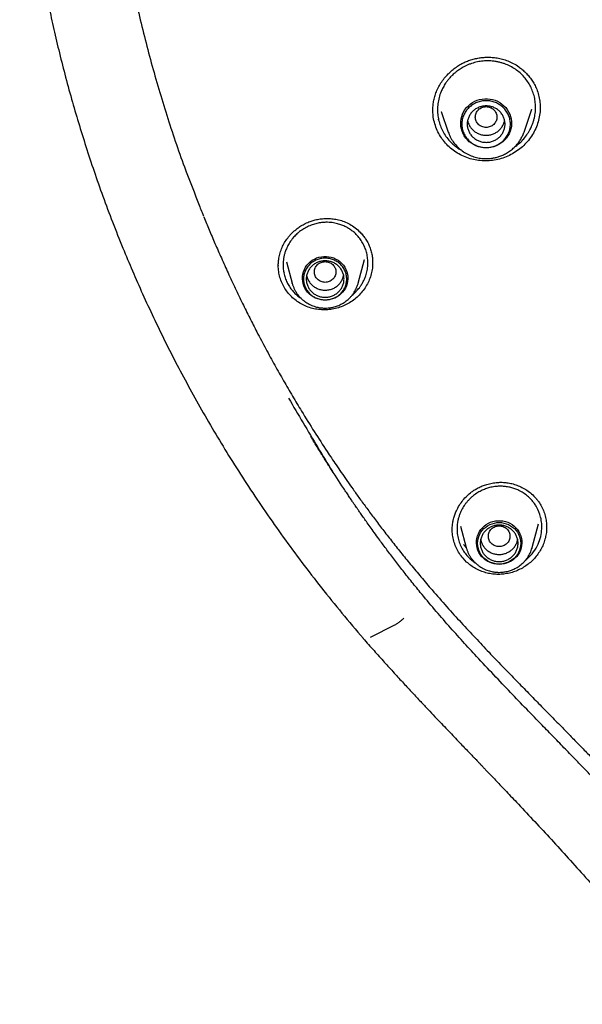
# Model space of a CAD drawing. Header units: millimetres. Extents: x 8 to 955, y 12 to 2039.
# Tile 79 of 115: x 423 to 444, y 1820 to 1857. Entities that reach past the tile are written whole.
import ezdxf

# ---------------------------------------------------------------- set-up
doc = ezdxf.new("R2010")
doc.units = ezdxf.units.MM

msp = doc.modelspace()

# ---------------------------------------------------------------- linework, layer by layer
at = {"color": 7, "linetype": 'Continuous', "lineweight": 30}
for p, q in [((438.722, 1853.174), (438.986, 1852.408)), ((438.728, 1853.167), (438.725, 1853.175)), ((441.796, 1852.408), (442.09, 1853.26)), ((442.09, 1853.26), (442.087, 1853.251)), ((442.391, 1853.343), (442.393, 1853.305)), ((438.631, 1852.867), (438.625, 1852.881)), ((441.788, 1852.39), (441.796, 1852.408)), ((435.65, 1846.81), (435.888, 1847.691)), ((435.887, 1847.692), (435.884, 1847.684)), ((432.693, 1847.449), (432.693, 1847.463)), ((432.99, 1847.6), (433.204, 1846.81)), ((436.185, 1847.598), (436.184, 1847.559)), ((432.926, 1847.197), (432.913, 1847.223)), ((433.206, 1846.801), (433.204, 1846.81)), ((442.396, 1838.624), (442.417, 1838.588)), ((439.436, 1837.814), (439.651, 1837.021)), ((442.097, 1837.021), (442.333, 1837.893)), ((442.631, 1837.784), (442.631, 1837.762)), ((439.137, 1837.671), (439.137, 1837.69)), ((439.646, 1837.02), (439.556, 1837.126)), ((439.653, 1837.012), (439.651, 1837.021)), ((439.794, 1836.605), (439.673, 1836.73)), ((439.67, 1836.48), (439.535, 1836.62)), ((439.794, 1836.605), (439.989, 1836.454)), ((436.11, 1833.701), (437.012, 1834.156))]:
    msp.add_line(p, q, dxfattribs=at)
at = {"color": 7, "linetype": 'Continuous', "lineweight": 30, "flags": 128}
for points in [[(440.391, 1851.825), (440.294, 1851.83), (440.198, 1851.844), (440.104, 1851.868), (440.013, 1851.901), (439.926, 1851.943), (439.844, 1851.993), (439.768, 1852.052), (439.698, 1852.117), (439.636, 1852.189), (439.582, 1852.266), (439.536, 1852.349), (439.5, 1852.436), (439.473, 1852.526), (439.455, 1852.618), (439.448, 1852.711), (439.45, 1852.805), (439.463, 1852.898), (439.485, 1852.989), (439.517, 1853.077), (439.558, 1853.162), (439.608, 1853.242), (439.666, 1853.317), (439.732, 1853.386), (439.805, 1853.448), (439.885, 1853.502), (439.969, 1853.548), (440.058, 1853.586), (440.151, 1853.614), (440.246, 1853.633), (440.342, 1853.643), (440.44, 1853.643), (440.536, 1853.633), (440.631, 1853.614), (440.724, 1853.586), (440.813, 1853.548), (440.897, 1853.502), (440.977, 1853.448), (441.05, 1853.386), (441.116, 1853.317), (441.174, 1853.242), (441.224, 1853.162), (441.265, 1853.077), (441.297, 1852.989), (441.319, 1852.898), (441.332, 1852.805), (441.334, 1852.711), (441.327, 1852.618), (441.309, 1852.526), (441.282, 1852.436), (441.246, 1852.349), (441.2, 1852.266), (441.146, 1852.189), (441.084, 1852.117), (441.014, 1852.052), (440.938, 1851.993), (440.856, 1851.943), (440.769, 1851.901), (440.678, 1851.868), (440.584, 1851.844), (440.488, 1851.83), (440.391, 1851.825)], [(441.796, 1852.408), (441.791, 1852.395), (441.79, 1852.39)], [(434.427, 1846.185), (434.335, 1846.19), (434.243, 1846.204), (434.154, 1846.228), (434.068, 1846.262), (433.987, 1846.305), (433.911, 1846.355), (433.841, 1846.414), (433.778, 1846.48), (433.723, 1846.551), (433.677, 1846.629), (433.64, 1846.71), (433.612, 1846.796), (433.595, 1846.883), (433.587, 1846.972), (433.589, 1847.061), (433.602, 1847.15), (433.625, 1847.236), (433.657, 1847.32), (433.699, 1847.399), (433.75, 1847.474), (433.809, 1847.543), (433.875, 1847.605), (433.948, 1847.66), (434.027, 1847.707), (434.111, 1847.745), (434.198, 1847.774), (434.289, 1847.793), (434.381, 1847.803), (434.473, 1847.803), (434.565, 1847.793), (434.656, 1847.774), (434.743, 1847.745), (434.827, 1847.707), (434.906, 1847.66), (434.979, 1847.605), (435.045, 1847.543), (435.104, 1847.474), (435.155, 1847.399), (435.197, 1847.32), (435.229, 1847.236), (435.252, 1847.15), (435.264, 1847.061), (435.267, 1846.972), (435.259, 1846.883), (435.242, 1846.796), (435.214, 1846.71), (435.177, 1846.629), (435.13, 1846.551), (435.076, 1846.48), (435.013, 1846.414), (434.943, 1846.355), (434.867, 1846.305), (434.786, 1846.262), (434.7, 1846.228), (434.611, 1846.204), (434.519, 1846.19), (434.427, 1846.185)], [(440.874, 1836.395), (440.782, 1836.4), (440.69, 1836.415), (440.601, 1836.439), (440.515, 1836.473), (440.434, 1836.515), (440.358, 1836.566), (440.288, 1836.624), (440.225, 1836.69), (440.171, 1836.762), (440.124, 1836.839), (440.087, 1836.921), (440.059, 1837.006), (440.042, 1837.094), (440.034, 1837.183), (440.037, 1837.272), (440.049, 1837.36), (440.072, 1837.447), (440.104, 1837.53), (440.146, 1837.61), (440.197, 1837.684), (440.256, 1837.753), (440.322, 1837.816), (440.395, 1837.87), (440.474, 1837.917), (440.558, 1837.955), (440.645, 1837.984), (440.736, 1838.004), (440.828, 1838.013), (440.92, 1838.013), (441.012, 1838.004), (441.103, 1837.984), (441.19, 1837.955), (441.274, 1837.917), (441.353, 1837.87), (441.426, 1837.816), (441.492, 1837.753), (441.551, 1837.684), (441.602, 1837.61), (441.644, 1837.53), (441.676, 1837.447), (441.699, 1837.36), (441.711, 1837.272), (441.714, 1837.183), (441.706, 1837.094), (441.689, 1837.006), (441.661, 1836.921), (441.624, 1836.839), (441.578, 1836.762), (441.523, 1836.69), (441.46, 1836.624), (441.39, 1836.566), (441.314, 1836.515), (441.233, 1836.473), (441.147, 1836.439), (441.058, 1836.415), (440.966, 1836.4), (440.874, 1836.395)], [(440.874, 1836.404), (440.784, 1836.409), (440.696, 1836.424), (440.61, 1836.448), (440.527, 1836.481), (440.448, 1836.523), (440.375, 1836.573), (440.308, 1836.63), (440.249, 1836.695), (440.197, 1836.765), (440.153, 1836.841), (440.119, 1836.921), (440.094, 1837.004), (440.079, 1837.089), (440.074, 1837.175), (440.079, 1837.262), (440.094, 1837.347), (440.119, 1837.43), (440.153, 1837.51), (440.197, 1837.585), (440.249, 1837.656), (440.308, 1837.72), (440.375, 1837.778), (440.448, 1837.828), (440.527, 1837.87), (440.61, 1837.903), (440.696, 1837.927), (440.784, 1837.941), (440.874, 1837.946), (440.964, 1837.941), (441.052, 1837.927), (441.138, 1837.903), (441.221, 1837.87), (441.3, 1837.828), (441.373, 1837.778), (441.44, 1837.72), (441.499, 1837.656), (441.551, 1837.585), (441.595, 1837.51), (441.629, 1837.43), (441.654, 1837.347), (441.669, 1837.262), (441.674, 1837.175), (441.669, 1837.089), (441.654, 1837.004), (441.629, 1836.921), (441.595, 1836.841), (441.551, 1836.765), (441.499, 1836.695), (441.44, 1836.63), (441.373, 1836.573), (441.3, 1836.523), (441.221, 1836.481), (441.138, 1836.448), (441.052, 1836.424), (440.964, 1836.409), (440.874, 1836.404)]]:
    msp.add_lwpolyline(points, dxfattribs=at)
at = {"color": 7, "linetype": 'Continuous', "lineweight": 30}
for points, knots in [([(441.602, 1902.975), (441.201, 1902.59), (440.306, 1901.729), (439, 1900.334), (437.671, 1898.807), (436.416, 1897.24), (435.226, 1895.627), (434.148, 1894.036), (433.174, 1892.475), (432.333, 1891.013), (431.711, 1889.841), (431.365, 1889.153), (431.238, 1888.897), (431.199, 1888.817), (431.16, 1888.737), (431.121, 1888.657), (431.083, 1888.577), (431.028, 1888.462), (430.946, 1888.292), (430.829, 1888.044), (430.678, 1887.718), (430.492, 1887.308), (430.272, 1886.81), (430.025, 1886.23), (429.753, 1885.569), (429.461, 1884.824), (429.191, 1884.096), (428.945, 1883.402), (428.726, 1882.756), (428.513, 1882.097), (428.315, 1881.454), (428.138, 1880.847), (427.977, 1880.272), (427.797, 1879.596), (427.608, 1878.836), (427.418, 1878.01), (427.259, 1877.263), (427.132, 1876.618), (427.031, 1876.07), (426.969, 1875.713), (426.933, 1875.498), (426.918, 1875.408), (426.904, 1875.32), (426.89, 1875.236), (426.877, 1875.154), (426.865, 1875.076), (426.752, 1874.36), (426.569, 1872.999), (426.385, 1870.987), (426.285, 1868.97), (426.272, 1866.95), (426.345, 1864.932), (426.502, 1862.918), (426.744, 1860.912), (427.07, 1858.917), (427.48, 1856.936), (427.971, 1854.972), (428.547, 1853.03), (429.147, 1851.251), (429.592, 1850.134), (429.787, 1849.645)], [0, 0, 0, 0, 0.028345, 0.063324, 0.097603, 0.131883, 0.166163, 0.200443, 0.23061, 0.260777, 0.287324, 0.299006, 0.300535, 0.302065, 0.303595, 0.305124, 0.306654, 0.308184, 0.31168, 0.316395, 0.322329, 0.330246, 0.339632, 0.350487, 0.36281, 0.376601, 0.391862, 0.402967, 0.414738, 0.427175, 0.438819, 0.449612, 0.459933, 0.469781, 0.48588, 0.500532, 0.513738, 0.525497, 0.534649, 0.542681, 0.544331, 0.545923, 0.54746, 0.548939, 0.550363, 0.55173, 0.55304, 0.588021, 0.623001, 0.657981, 0.692961, 0.72794, 0.762918, 0.797896, 0.832878, 0.867858, 0.902835, 0.937812, 0.972789, 1, 1, 1, 1]), ([(423.217, 1870.827), (423.213, 1870.767), (423.206, 1870.645), (423.196, 1870.432), (423.182, 1870.194), (423.168, 1869.916), (423.155, 1869.621), (423.143, 1869.309), (423.132, 1868.98), (423.122, 1868.612), (423.115, 1868.201), (423.11, 1867.748), (423.11, 1867.271), (423.115, 1866.799), (423.123, 1866.335), (423.135, 1865.879), (423.153, 1865.401), (423.176, 1864.897), (423.206, 1864.366), (423.243, 1863.809), (423.287, 1863.242), (423.338, 1862.667), (423.397, 1862.084), (423.465, 1861.479), (423.544, 1860.851), (423.634, 1860.2), (423.739, 1859.504), (423.862, 1858.762), (424.006, 1857.972), (424.169, 1857.155), (424.351, 1856.311), (424.555, 1855.44), (424.782, 1854.543), (425.026, 1853.646), (425.287, 1852.752), (425.564, 1851.862), (425.866, 1850.951), (426.194, 1850.02), (426.55, 1849.07), (426.915, 1848.15), (427.288, 1847.262), (427.665, 1846.406), (428.066, 1845.539), (428.493, 1844.661), (428.943, 1843.778), (429.416, 1842.891), (429.914, 1842), (430.439, 1841.103), (430.997, 1840.192), (431.588, 1839.269), (432.215, 1838.336), (432.873, 1837.399), (433.565, 1836.461), (434.289, 1835.521), (435.05, 1834.584), (435.577, 1833.966), (435.842, 1833.654)], [0, 0, 0, 0, 0.004314, 0.008883, 0.015361, 0.022297, 0.029664, 0.037461, 0.045686, 0.054338, 0.065078, 0.076406, 0.088319, 0.100824, 0.111713, 0.123062, 0.134989, 0.147581, 0.160844, 0.174786, 0.189412, 0.203427, 0.218029, 0.233225, 0.24902, 0.265421, 0.282434, 0.301701, 0.321712, 0.342476, 0.363997, 0.386283, 0.40934, 0.433174, 0.455709, 0.478907, 0.502772, 0.527309, 0.552522, 0.578416, 0.601105, 0.6243, 0.648002, 0.672211, 0.696924, 0.721687, 0.746936, 0.77267, 0.798887, 0.826137, 0.853886, 0.882133, 0.910873, 0.940101, 0.969812, 1, 1, 1, 1]), ([(438.416, 1853.196), (438.417, 1853.242), (438.418, 1853.343), (438.437, 1853.504), (438.473, 1853.679), (438.53, 1853.862), (438.61, 1854.049), (438.714, 1854.232), (438.838, 1854.404), (438.976, 1854.561), (439.126, 1854.699), (439.284, 1854.82), (439.447, 1854.922), (439.615, 1855.006), (439.784, 1855.073), (439.955, 1855.123), (440.119, 1855.156), (440.281, 1855.176), (440.442, 1855.184), (440.616, 1855.178), (440.803, 1855.157), (440.998, 1855.115), (441.2, 1855.049), (441.403, 1854.955), (441.581, 1854.845), (441.732, 1854.727), (441.859, 1854.611), (441.978, 1854.48), (442.087, 1854.334), (442.186, 1854.174), (442.238, 1854.058), (442.264, 1853.999)], [0, 0, 0, 0, 0.026, 0.057489, 0.090884, 0.12623, 0.163577, 0.202711, 0.241606, 0.279518, 0.316428, 0.352308, 0.387137, 0.420909, 0.45366, 0.485496, 0.517572, 0.544318, 0.573558, 0.605261, 0.639372, 0.675823, 0.714545, 0.755684, 0.799487, 0.83017, 0.862, 0.89494, 0.928944, 0.963972, 1, 1, 1, 1]), ([(442.097, 1853.965), (442.069, 1854.027), (442.013, 1854.152), (441.9, 1854.327), (441.765, 1854.49), (441.608, 1854.639), (441.429, 1854.769), (441.269, 1854.858), (441.134, 1854.917), (441.03, 1854.955), (440.915, 1854.989), (440.789, 1855.017), (440.641, 1855.039), (440.469, 1855.05), (440.272, 1855.042), (440.063, 1855.011), (439.884, 1854.963), (439.742, 1854.91), (439.639, 1854.864), (439.547, 1854.817), (439.464, 1854.769), (439.377, 1854.713), (439.291, 1854.65), (439.211, 1854.583), (439.148, 1854.525), (439.096, 1854.474), (439.05, 1854.424), (439.006, 1854.373), (438.965, 1854.322), (438.926, 1854.271), (438.867, 1854.186), (438.796, 1854.066), (438.711, 1853.888), (438.643, 1853.686), (438.598, 1853.459), (438.583, 1853.232), (438.598, 1853.01), (438.64, 1852.794), (438.689, 1852.659), (438.714, 1852.591)], [0, 0, 0, 0, 0.036707, 0.074096, 0.112167, 0.150918, 0.19035, 0.230461, 0.248751, 0.268512, 0.289742, 0.31244, 0.336603, 0.368857, 0.403388, 0.44019, 0.479255, 0.500295, 0.519895, 0.538058, 0.554786, 0.57008, 0.592388, 0.610727, 0.625102, 0.637277, 0.64925, 0.661021, 0.672589, 0.683956, 0.69512, 0.727396, 0.757867, 0.799879, 0.841215, 0.881884, 0.921898, 0.961266, 1, 1, 1, 1]), ([(441.448, 1851.858), (441.498, 1851.894), (441.604, 1851.972), (441.757, 1852.122), (441.897, 1852.296), (442.009, 1852.477), (442.082, 1852.631), (442.131, 1852.761), (442.165, 1852.874), (442.191, 1852.988), (442.21, 1853.102), (442.22, 1853.216), (442.225, 1853.365), (442.212, 1853.549), (442.171, 1853.764), (442.121, 1853.898), (442.097, 1853.965)], [0, 0, 0, 0, 0.076796, 0.162908, 0.265531, 0.354225, 0.428946, 0.479066, 0.52873, 0.577935, 0.626683, 0.674972, 0.722802, 0.817037, 0.909436, 1, 1, 1, 1]), ([(442.264, 1853.999), (442.289, 1853.927), (442.34, 1853.782), (442.384, 1853.561), (442.39, 1853.414), (442.394, 1853.343)], [0, 0, 0, 0, 0.3439179, 0.6857754, 1, 1, 1, 1]), ([(438.552, 1852.53), (438.523, 1852.61), (438.466, 1852.769), (438.422, 1853.007), (438.419, 1853.163), (438.417, 1853.234)], [0, 0, 0, 0, 0.3532792, 0.7041931, 1, 1, 1, 1]), ([(442.394, 1853.322), (442.394, 1853.309), (442.399, 1853.212), (442.377, 1853.03), (442.324, 1852.781), (442.234, 1852.539), (442.113, 1852.31), (441.962, 1852.099), (441.786, 1851.908), (441.588, 1851.741), (441.369, 1851.6), (441.134, 1851.487), (440.886, 1851.405), (440.629, 1851.356), (440.369, 1851.338), (440.11, 1851.353), (439.855, 1851.4), (439.609, 1851.48), (439.377, 1851.592), (439.163, 1851.732), (438.97, 1851.898), (438.802, 1852.088), (438.658, 1852.298), (438.587, 1852.453), (438.552, 1852.53)], [0, 0, 0, 0, 0.007269, 0.054417, 0.101696, 0.149263, 0.196853, 0.244186, 0.291378, 0.338505, 0.385631, 0.432841, 0.480078, 0.527266, 0.574449, 0.621645, 0.66887, 0.716184, 0.763464, 0.810607, 0.857728, 0.904922, 0.952296, 1, 1, 1, 1]), ([(440.391, 1853.351), (440.339, 1853.345), (440.234, 1853.333), (440.101, 1853.244), (440.013, 1853.117), (439.98, 1852.965), (440.013, 1852.814), (440.101, 1852.685), (440.234, 1852.601), (440.391, 1852.569), (440.548, 1852.601), (440.681, 1852.685), (440.769, 1852.814), (440.802, 1852.965), (440.769, 1853.117), (440.681, 1853.244), (440.548, 1853.333), (440.443, 1853.345), (440.391, 1853.351)], [0, 0, 0, 0, 0.0625, 0.125, 0.1875, 0.25, 0.3125, 0.375, 0.4375, 0.5, 0.5625, 0.625, 0.6875, 0.75, 0.8125, 0.875, 0.9375, 1, 1, 1, 1]), ([(439.704, 1852.834), (439.704, 1852.834), (439.709, 1852.79), (439.742, 1852.706), (439.805, 1852.588), (439.893, 1852.485), (440, 1852.401), (440.121, 1852.338), (440.254, 1852.298), (440.345, 1852.293), (440.391, 1852.291)], [0, 0, 0, 0, 0.000201, 0.14303, 0.285858, 0.428687, 0.571515, 0.714343, 0.857172, 1, 1, 1, 1]), ([(440.391, 1852.291), (440.437, 1852.293), (440.528, 1852.298), (440.661, 1852.338), (440.782, 1852.401), (440.889, 1852.485), (440.977, 1852.588), (441.04, 1852.706), (441.073, 1852.79), (441.078, 1852.834), (441.078, 1852.834)], [0, 0, 0, 0, 0.1428284, 0.2856567, 0.4284851, 0.5713135, 0.7141418, 0.8569702, 0.9997986, 1, 1, 1, 1]), ([(438.714, 1852.591), (438.744, 1852.524), (438.806, 1852.388), (438.933, 1852.198), (439.076, 1852.034), (439.228, 1851.9), (439.35, 1851.808), (439.43, 1851.765), (439.454, 1851.752)], [0, 0, 0, 0, 0.193719, 0.394509, 0.602435, 0.763158, 0.927964, 1, 1, 1, 1]), ([(438.986, 1852.408), (439.01, 1852.347), (439.059, 1852.222), (439.167, 1852.048), (439.3, 1851.886), (439.458, 1851.742), (439.637, 1851.62), (439.831, 1851.526), (440.032, 1851.462), (440.236, 1851.427), (440.438, 1851.42), (440.615, 1851.437), (440.768, 1851.469), (440.903, 1851.51), (441.044, 1851.569), (441.188, 1851.647), (441.332, 1851.748), (441.459, 1851.862), (441.567, 1851.985), (441.657, 1852.112), (441.734, 1852.247), (441.771, 1852.343), (441.788, 1852.39)], [0, 0, 0, 0, 0.054177, 0.109927, 0.167396, 0.226784, 0.287142, 0.346253, 0.404069, 0.460606, 0.515876, 0.569896, 0.605748, 0.644328, 0.686085, 0.731062, 0.779299, 0.830834, 0.871679, 0.914404, 0.959012, 1, 1, 1, 1]), ([(429.78, 1849.642), (429.809, 1849.571), (429.855, 1849.456), (429.901, 1849.342), (429.918, 1849.299)], [0, 0, 0, 0, 0.626603, 1, 1, 1, 1]), ([(429.934, 1849.263), (429.998, 1849.105), (430.132, 1848.775), (430.349, 1848.27), (430.584, 1847.736), (430.834, 1847.183), (431.094, 1846.624), (431.361, 1846.069), (431.628, 1845.531), (431.916, 1844.968), (432.225, 1844.384), (432.555, 1843.78), (432.884, 1843.197), (433.214, 1842.631), (433.592, 1842.003), (434.019, 1841.316), (434.392, 1840.74), (434.665, 1840.33), (434.839, 1840.071), (435.03, 1839.792), (435.238, 1839.491), (435.465, 1839.17), (435.71, 1838.828), (435.975, 1838.466), (436.259, 1838.084), (436.564, 1837.683), (436.888, 1837.266), (437.232, 1836.834), (437.596, 1836.387), (437.982, 1835.922), (438.25, 1835.61), (438.387, 1835.45)], [0, 0, 0, 0, 0.030988, 0.065087, 0.100885, 0.138386, 0.177185, 0.215242, 0.252307, 0.288381, 0.332327, 0.374709, 0.415662, 0.456018, 0.495922, 0.551029, 0.605254, 0.62274, 0.641875, 0.662682, 0.685163, 0.70932, 0.735158, 0.76268, 0.791889, 0.82279, 0.855389, 0.889062, 0.924384, 0.961361, 1, 1, 1, 1]), ([(432.69, 1847.43), (432.69, 1847.487), (432.692, 1847.604), (432.719, 1847.793), (432.771, 1847.988), (432.849, 1848.178), (432.948, 1848.358), (433.054, 1848.506), (433.158, 1848.626), (433.256, 1848.724), (433.367, 1848.819), (433.497, 1848.914), (433.652, 1849.006), (433.816, 1849.081), (433.983, 1849.138), (434.15, 1849.178), (434.331, 1849.203), (434.522, 1849.211), (434.723, 1849.198), (434.929, 1849.161), (435.138, 1849.094), (435.345, 1848.996), (435.545, 1848.865), (435.71, 1848.72), (435.841, 1848.572), (435.944, 1848.43), (436, 1848.325), (436.028, 1848.273)], [0, 0, 0, 0, 0.037927, 0.079086, 0.122786, 0.166408, 0.209735, 0.252785, 0.281329, 0.309724, 0.339591, 0.373313, 0.41088, 0.452314, 0.486007, 0.521949, 0.560113, 0.600439, 0.64284, 0.687212, 0.733541, 0.782233, 0.833347, 0.886773, 0.923612, 0.961361, 1, 1, 1, 1]), ([(435.86, 1848.224), (435.83, 1848.28), (435.77, 1848.393), (435.651, 1848.547), (435.523, 1848.677), (435.391, 1848.781), (435.26, 1848.865), (435.12, 1848.936), (434.993, 1848.984), (434.882, 1849.017), (434.786, 1849.038), (434.683, 1849.055), (434.571, 1849.065), (434.44, 1849.067), (434.29, 1849.057), (434.12, 1849.028), (433.944, 1848.978), (433.767, 1848.904), (433.598, 1848.808), (433.446, 1848.697), (433.317, 1848.578), (433.197, 1848.442), (433.093, 1848.293), (433.008, 1848.132), (432.95, 1847.988), (432.912, 1847.858), (432.887, 1847.739), (432.871, 1847.619), (432.866, 1847.5), (432.87, 1847.357), (432.893, 1847.192), (432.941, 1847.008), (432.992, 1846.894), (433.017, 1846.837)], [0, 0, 0, 0, 0.039584, 0.079964, 0.121143, 0.152562, 0.184434, 0.216757, 0.249532, 0.268018, 0.287967, 0.309379, 0.332252, 0.356582, 0.389036, 0.423757, 0.460738, 0.499973, 0.540114, 0.577982, 0.613582, 0.646922, 0.687856, 0.7248, 0.757765, 0.783118, 0.808214, 0.833055, 0.857645, 0.881986, 0.92199, 0.961324, 1, 1, 1, 1]), ([(435.42, 1846.36), (435.424, 1846.363), (435.469, 1846.398), (435.544, 1846.468), (435.631, 1846.562), (435.699, 1846.647), (435.762, 1846.737), (435.825, 1846.844), (435.884, 1846.964), (435.94, 1847.109), (435.986, 1847.282), (436.011, 1847.482), (436.01, 1847.68), (435.984, 1847.871), (435.936, 1848.054), (435.885, 1848.168), (435.86, 1848.224)], [0, 0, 0, 0, 0.006757, 0.082084, 0.146469, 0.190086, 0.237869, 0.304208, 0.368317, 0.430193, 0.529675, 0.627348, 0.723214, 0.817274, 0.909534, 1, 1, 1, 1]), ([(436.028, 1848.273), (436.052, 1848.218), (436.1, 1848.108), (436.148, 1847.934), (436.179, 1847.764), (436.184, 1847.651), (436.186, 1847.598)], [0, 0, 0, 0, 0.258749, 0.516265, 0.773066, 1, 1, 1, 1]), ([(432.855, 1846.764), (432.825, 1846.832), (432.764, 1846.969), (432.712, 1847.187), (432.688, 1847.36), (432.691, 1847.461), (432.692, 1847.487)], [0, 0, 0, 0, 0.300408, 0.598726, 0.896071, 1, 1, 1, 1]), ([(436.185, 1847.574), (436.185, 1847.526), (436.185, 1847.403), (436.152, 1847.206), (436.089, 1846.988), (435.996, 1846.78), (435.876, 1846.586), (435.733, 1846.408), (435.568, 1846.25), (435.385, 1846.113), (435.185, 1846), (434.972, 1845.913), (434.75, 1845.855), (434.523, 1845.824), (434.294, 1845.822), (434.068, 1845.848), (433.847, 1845.903), (433.636, 1845.988), (433.44, 1846.098), (433.26, 1846.233), (433.101, 1846.39), (432.961, 1846.566), (432.89, 1846.698), (432.855, 1846.764)], [0, 0, 0, 0, 0.031395, 0.07983, 0.128567, 0.17732, 0.225794, 0.274116, 0.322372, 0.370636, 0.419001, 0.467393, 0.515718, 0.564031, 0.612358, 0.660726, 0.709209, 0.757662, 0.80596, 0.854227, 0.902568, 0.951105, 1, 1, 1, 1]), ([(434.427, 1847.613), (434.375, 1847.607), (434.27, 1847.595), (434.137, 1847.507), (434.048, 1847.379), (434.016, 1847.228), (434.048, 1847.077), (434.137, 1846.948), (434.27, 1846.863), (434.427, 1846.832), (434.584, 1846.863), (434.717, 1846.948), (434.805, 1847.077), (434.838, 1847.228), (434.805, 1847.379), (434.717, 1847.507), (434.584, 1847.595), (434.479, 1847.607), (434.427, 1847.613)], [0, 0, 0, 0, 0.0625, 0.125, 0.1875, 0.25, 0.3125, 0.375, 0.4375, 0.5, 0.5625, 0.625, 0.6875, 0.75, 0.8125, 0.875, 0.9375, 1, 1, 1, 1]), ([(433.742, 1847.102), (433.744, 1847.089), (433.751, 1847.033), (433.791, 1846.939), (433.86, 1846.824), (433.953, 1846.725), (434.064, 1846.646), (434.188, 1846.589), (434.322, 1846.556), (434.46, 1846.549), (434.597, 1846.569), (434.727, 1846.613), (434.845, 1846.682), (434.948, 1846.771), (435.03, 1846.878), (435.087, 1846.989), (435.105, 1847.066), (435.112, 1847.101)], [0, 0, 0, 0, 0.019876, 0.090943, 0.162009, 0.233076, 0.304142, 0.375209, 0.446275, 0.517342, 0.588408, 0.659475, 0.730541, 0.801608, 0.872674, 0.943741, 1, 1, 1, 1]), ([(433.017, 1846.837), (433.045, 1846.785), (433.101, 1846.679), (433.211, 1846.532), (433.341, 1846.397), (433.449, 1846.304), (433.517, 1846.264), (433.528, 1846.257)], [0, 0, 0, 0, 0.226606, 0.460026, 0.700336, 0.947612, 1, 1, 1, 1]), ([(433.207, 1846.801), (433.212, 1846.783), (433.227, 1846.73), (433.26, 1846.645), (433.307, 1846.547), (433.361, 1846.457), (433.421, 1846.373), (433.486, 1846.298), (433.556, 1846.227), (433.631, 1846.163), (433.711, 1846.105), (433.795, 1846.053), (433.883, 1846.008), (433.973, 1845.97), (434.063, 1845.94), (434.15, 1845.918), (434.226, 1845.904), (434.295, 1845.895), (434.36, 1845.89), (434.405, 1845.889), (434.427, 1845.889)], [0, 0, 0, 0, 0.0351572, 0.101152, 0.1678091, 0.2352064, 0.2958942, 0.356586, 0.4172577, 0.4778797, 0.5384058, 0.5987607, 0.6588144, 0.7183199, 0.7767385, 0.8326119, 0.8817245, 0.918069, 0.9590463, 1, 1, 1, 1]), ([(434.427, 1845.889), (434.463, 1845.89), (434.514, 1845.891), (434.589, 1845.899), (434.653, 1845.908), (434.729, 1845.924), (434.808, 1845.945), (434.889, 1845.973), (434.97, 1846.008), (435.051, 1846.049), (435.131, 1846.097), (435.208, 1846.151), (435.282, 1846.212), (435.351, 1846.28), (435.416, 1846.353), (435.475, 1846.431), (435.528, 1846.515), (435.575, 1846.603), (435.614, 1846.695), (435.639, 1846.766), (435.649, 1846.807), (435.65, 1846.814)], [0, 0, 0, 0, 0.065275, 0.091995, 0.136345, 0.182505, 0.232117, 0.283998, 0.337669, 0.39275, 0.448972, 0.506135, 0.564092, 0.622732, 0.681971, 0.741746, 0.80201, 0.862731, 0.923887, 0.985466, 1, 1, 1, 1]), ([(433.072, 1842.556), (433.25, 1842.25), (433.607, 1841.64), (434.149, 1840.735), (434.517, 1840.137), (434.7, 1839.841)], [0, 0, 0, 0, 0.335262, 0.670425, 1, 1, 1, 1]), ([(437.951, 1835.358), (437.833, 1835.503), (437.604, 1835.784), (437.276, 1836.2), (436.971, 1836.596), (436.687, 1836.973), (436.447, 1837.296), (436.251, 1837.566), (436.096, 1837.782), (435.96, 1837.973), (435.843, 1838.139), (435.744, 1838.28), (435.662, 1838.398), (435.596, 1838.493), (435.537, 1838.579), (435.476, 1838.668), (435.404, 1838.775), (435.318, 1838.901), (435.221, 1839.046), (434.977, 1839.41), (434.746, 1839.765), (434.534, 1840.097), (434.475, 1840.191), (434.427, 1840.266), (434.388, 1840.329), (434.347, 1840.395), (434.294, 1840.48), (434.22, 1840.599), (434.133, 1840.74), (434.042, 1840.887), (433.96, 1841.022), (433.91, 1841.106), (433.886, 1841.146)], [0, 0, 0, 0, 0.078981, 0.153837, 0.224568, 0.291176, 0.353662, 0.39495, 0.432837, 0.465999, 0.494436, 0.519156, 0.538685, 0.555449, 0.568025, 0.582898, 0.601086, 0.622592, 0.647415, 0.675237, 0.807975, 0.826541, 0.842399, 0.854964, 0.864237, 0.873892, 0.887957, 0.906436, 0.933482, 0.957953, 0.979888, 1, 1, 1, 1]), ([(439.134, 1837.669), (439.134, 1837.691), (439.134, 1837.741), (439.139, 1837.832), (439.153, 1837.946), (439.181, 1838.082), (439.225, 1838.229), (439.295, 1838.401), (439.394, 1838.586), (439.528, 1838.774), (439.681, 1838.94), (439.831, 1839.066), (439.972, 1839.161), (440.105, 1839.235), (440.254, 1839.304), (440.424, 1839.364), (440.615, 1839.41), (440.806, 1839.434), (440.991, 1839.438), (441.167, 1839.423), (441.35, 1839.388), (441.536, 1839.331), (441.724, 1839.249), (441.907, 1839.142), (442.084, 1839.009), (442.186, 1838.899), (442.238, 1838.843)], [0, 0, 0, 0, 0.016375, 0.038199, 0.065574, 0.098545, 0.136091, 0.173594, 0.228705, 0.282395, 0.334606, 0.385355, 0.418475, 0.452651, 0.490608, 0.532353, 0.57781, 0.626857, 0.665931, 0.706991, 0.750322, 0.795949, 0.843825, 0.893858, 0.945941, 1, 1, 1, 1]), ([(442.095, 1838.758), (442.051, 1838.805), (441.963, 1838.9), (441.807, 1839.021), (441.648, 1839.116), (441.492, 1839.186), (441.344, 1839.235), (441.188, 1839.27), (441.059, 1839.285), (440.956, 1839.29), (440.879, 1839.289), (440.797, 1839.285), (440.709, 1839.276), (440.616, 1839.261), (440.5, 1839.235), (440.361, 1839.191), (440.201, 1839.122), (440.037, 1839.03), (439.919, 1838.942), (439.841, 1838.875), (439.802, 1838.839), (439.766, 1838.804), (439.733, 1838.768), (439.701, 1838.733), (439.672, 1838.699), (439.645, 1838.665), (439.599, 1838.604), (439.542, 1838.519), (439.489, 1838.423), (439.453, 1838.35), (439.428, 1838.292), (439.406, 1838.233), (439.386, 1838.175), (439.368, 1838.116), (439.353, 1838.056), (439.34, 1837.997), (439.32, 1837.88), (439.307, 1837.706), (439.324, 1837.479), (439.373, 1837.265), (439.45, 1837.067), (439.549, 1836.887), (439.632, 1836.781), (439.673, 1836.73)], [0, 0, 0, 0, 0.03971, 0.080209, 0.121499, 0.152997, 0.184943, 0.217337, 0.250178, 0.264502, 0.280013, 0.296711, 0.314594, 0.333661, 0.35391, 0.386487, 0.421712, 0.459576, 0.500071, 0.511106, 0.521763, 0.532044, 0.541948, 0.551476, 0.560627, 0.569403, 0.577804, 0.607645, 0.631499, 0.644514, 0.657429, 0.670246, 0.682965, 0.695585, 0.708108, 0.720533, 0.73286, 0.78116, 0.827927, 0.873178, 0.916929, 0.959197, 1, 1, 1, 1]), ([(441.845, 1836.545), (441.934, 1836.624), (442.106, 1836.777), (442.288, 1837.061), (442.403, 1837.35), (442.456, 1837.634), (442.457, 1837.898), (442.41, 1838.202), (442.317, 1838.4), (442.258, 1838.525)], [0, 0, 0, 0, 0.159017, 0.309849, 0.450545, 0.58105, 0.701321, 0.811321, 1, 1, 1, 1]), ([(442.258, 1838.525), (442.234, 1838.566), (442.185, 1838.647), (442.125, 1838.721), (442.095, 1838.758)], [0, 0, 0, 0, 0.499984, 1, 1, 1, 1]), ([(442.239, 1838.844), (442.268, 1838.808), (442.326, 1838.737), (442.375, 1838.659), (442.4, 1838.62)], [0, 0, 0, 0, 0.499823, 1, 1, 1, 1]), ([(442.397, 1838.624), (442.397, 1838.623), (442.397, 1838.621), (442.399, 1838.621), (442.4, 1838.621)], [0, 0, 0, 0, 0.6187587, 1, 1, 1, 1]), ([(442.42, 1838.585), (442.452, 1838.522), (442.517, 1838.395), (442.582, 1838.191), (442.623, 1837.987), (442.629, 1837.849), (442.632, 1837.784)], [0, 0, 0, 0, 0.254997, 0.510047, 0.765003, 1, 1, 1, 1]), ([(442.631, 1837.779), (442.631, 1837.729), (442.63, 1837.611), (442.6, 1837.427), (442.546, 1837.23), (442.468, 1837.04), (442.368, 1836.86), (442.248, 1836.692), (442.109, 1836.538), (441.953, 1836.401), (441.781, 1836.284), (441.597, 1836.187), (441.404, 1836.111), (441.203, 1836.058), (440.997, 1836.028), (440.789, 1836.022), (440.582, 1836.041), (440.38, 1836.084), (440.185, 1836.15), (440, 1836.238), (439.825, 1836.347), (439.722, 1836.436), (439.67, 1836.48)], [0, 0, 0, 0, 0.037339, 0.087979, 0.138626, 0.189198, 0.239759, 0.290345, 0.340993, 0.391763, 0.442506, 0.493089, 0.543612, 0.594156, 0.64481, 0.695686, 0.746544, 0.797155, 0.847666, 0.898211, 0.948934, 1, 1, 1, 1]), ([(440.874, 1837.824), (440.822, 1837.818), (440.717, 1837.806), (440.584, 1837.717), (440.496, 1837.589), (440.463, 1837.438), (440.496, 1837.287), (440.584, 1837.158), (440.717, 1837.073), (440.874, 1837.042), (441.031, 1837.073), (441.164, 1837.158), (441.253, 1837.287), (441.285, 1837.438), (441.253, 1837.589), (441.164, 1837.717), (441.031, 1837.806), (440.926, 1837.818), (440.874, 1837.824)], [0, 0, 0, 0, 0.0625, 0.125, 0.1875, 0.25, 0.3125, 0.375, 0.4375, 0.5, 0.5625, 0.625, 0.6875, 0.75, 0.8125, 0.875, 0.9375, 1, 1, 1, 1]), ([(439.535, 1836.62), (439.488, 1836.679), (439.395, 1836.797), (439.287, 1836.995), (439.205, 1837.204), (439.155, 1837.422), (439.132, 1837.592), (439.136, 1837.687), (439.137, 1837.707)], [0, 0, 0, 0, 0.190985, 0.38064, 0.569677, 0.758681, 0.948217, 1, 1, 1, 1]), ([(440.189, 1837.313), (440.194, 1837.289), (440.206, 1837.22), (440.255, 1837.116), (440.331, 1837.005), (440.429, 1836.912), (440.544, 1836.838), (440.672, 1836.788), (440.808, 1836.762), (440.946, 1836.763), (441.081, 1836.789), (441.209, 1836.841), (441.323, 1836.915), (441.421, 1837.009), (441.496, 1837.121), (441.543, 1837.224), (441.555, 1837.29), (441.559, 1837.313)], [0, 0, 0, 0, 0.040241, 0.111187, 0.182133, 0.253079, 0.324025, 0.394971, 0.465917, 0.536863, 0.607809, 0.678755, 0.749701, 0.820647, 0.891593, 0.962539, 1, 1, 1, 1]), ([(439.654, 1837.012), (439.659, 1836.993), (439.674, 1836.94), (439.707, 1836.856), (439.754, 1836.758), (439.809, 1836.667), (439.869, 1836.584), (439.933, 1836.508), (440.003, 1836.438), (440.078, 1836.373), (440.158, 1836.315), (440.242, 1836.263), (440.33, 1836.218), (440.42, 1836.181), (440.51, 1836.151), (440.597, 1836.129), (440.673, 1836.115), (440.742, 1836.106), (440.807, 1836.101), (440.852, 1836.1), (440.874, 1836.1)], [0, 0, 0, 0, 0.035157, 0.101152, 0.167809, 0.235206, 0.295894, 0.356586, 0.417258, 0.47788, 0.538406, 0.598761, 0.658814, 0.71832, 0.776738, 0.832612, 0.881724, 0.918069, 0.959046, 1, 1, 1, 1]), ([(440.874, 1836.1), (440.91, 1836.1), (440.961, 1836.102), (441.036, 1836.109), (441.1, 1836.119), (441.176, 1836.135), (441.255, 1836.156), (441.336, 1836.184), (441.417, 1836.218), (441.499, 1836.26), (441.578, 1836.307), (441.655, 1836.362), (441.729, 1836.423), (441.798, 1836.49), (441.863, 1836.563), (441.922, 1836.642), (441.975, 1836.725), (442.022, 1836.813), (442.061, 1836.906), (442.086, 1836.977), (442.096, 1837.017), (442.098, 1837.025)], [0, 0, 0, 0, 0.065275, 0.091995, 0.136345, 0.182505, 0.232117, 0.283998, 0.337669, 0.39275, 0.448972, 0.506135, 0.564092, 0.622732, 0.681971, 0.741746, 0.80201, 0.862731, 0.923887, 0.985466, 1, 1, 1, 1]), ([(450.722, 1821.617), (450.663, 1821.685), (450.525, 1821.843), (450.314, 1822.083), (450.097, 1822.33), (449.898, 1822.554), (449.718, 1822.755), (449.558, 1822.935), (449.421, 1823.088), (449.307, 1823.215), (449.213, 1823.318), (449.135, 1823.405), (449.071, 1823.476), (449.022, 1823.53), (448.988, 1823.568), (448.964, 1823.595), (448.943, 1823.617), (448.91, 1823.654), (448.857, 1823.712), (448.786, 1823.79), (448.705, 1823.879), (448.619, 1823.973), (448.53, 1824.07), (448.363, 1824.254), (448.114, 1824.524), (447.828, 1824.834), (447.582, 1825.1), (447.378, 1825.319), (447.165, 1825.547), (446.935, 1825.792), (446.682, 1826.061), (446.414, 1826.345), (446.135, 1826.639), (445.846, 1826.943), (445.537, 1827.267), (445.207, 1827.612), (444.856, 1827.977), (444.492, 1828.354), (444.116, 1828.742), (443.728, 1829.141), (443.323, 1829.558), (442.9, 1829.993), (442.421, 1830.485), (441.884, 1831.04), (441.287, 1831.66), (440.668, 1832.309), (440.078, 1832.938), (439.52, 1833.545), (439, 1834.126), (438.473, 1834.73), (438.126, 1835.147), (437.951, 1835.358)], [0, 0, 0, 0, 0.014454, 0.03344, 0.050879, 0.066772, 0.081119, 0.09392, 0.105177, 0.113759, 0.121158, 0.127375, 0.13241, 0.136336, 0.139026, 0.140562, 0.142072, 0.143918, 0.148518, 0.154411, 0.160765, 0.167731, 0.174741, 0.181792, 0.207312, 0.233358, 0.24911, 0.265048, 0.281219, 0.298879, 0.318584, 0.340329, 0.361083, 0.383401, 0.40728, 0.432715, 0.459702, 0.488232, 0.516538, 0.546214, 0.577254, 0.609643, 0.643368, 0.687373, 0.733395, 0.781378, 0.831257, 0.871769, 0.913426, 0.95619, 1, 1, 1, 1]), ([(438.386, 1835.45), (438.568, 1835.243), (438.924, 1834.835), (439.461, 1834.244), (439.983, 1833.681), (440.49, 1833.146), (440.979, 1832.636), (441.45, 1832.151), (441.9, 1831.69), (442.336, 1831.245), (442.756, 1830.817), (443.16, 1830.405), (443.539, 1830.018), (443.895, 1829.654), (444.227, 1829.313), (444.523, 1829.01), (444.783, 1828.742), (445.016, 1828.502), (445.242, 1828.268), (445.467, 1828.035), (445.693, 1827.8), (445.919, 1827.564), (446.28, 1827.187), (446.776, 1826.665), (447.483, 1825.914), (448.268, 1825.068), (449.127, 1824.127), (449.982, 1823.174), (450.827, 1822.213), (451.664, 1821.244), (452.45, 1820.312), (453.188, 1819.419), (453.879, 1818.567), (454.562, 1817.709), (455.235, 1816.845), (455.888, 1815.992), (456.512, 1815.158), (457.105, 1814.35), (457.67, 1813.565), (458.091, 1812.968), (458.384, 1812.548), (458.561, 1812.292), (458.751, 1812.015), (458.956, 1811.715), (459.175, 1811.392), (459.407, 1811.045), (459.661, 1810.661), (459.938, 1810.238), (460.238, 1809.773), (460.552, 1809.279), (460.879, 1808.755), (461.22, 1808.201), (461.573, 1807.617), (461.938, 1807.002), (462.315, 1806.356), (462.702, 1805.678), (463.097, 1804.974), (463.499, 1804.242), (463.908, 1803.482), (464.226, 1802.881), (464.406, 1802.531), (464.45, 1802.447)], [0, 0, 0, 0, 0.019904, 0.039076, 0.057507, 0.075189, 0.092115, 0.108283, 0.123688, 0.138334, 0.152874, 0.166598, 0.179511, 0.191615, 0.202913, 0.213408, 0.221765, 0.229555, 0.237205, 0.244885, 0.252595, 0.260336, 0.268107, 0.289637, 0.311403, 0.341226, 0.371373, 0.401523, 0.431666, 0.461814, 0.491975, 0.51778, 0.543608, 0.569457, 0.595321, 0.620975, 0.645403, 0.669033, 0.69186, 0.713879, 0.720766, 0.728056, 0.73599, 0.744567, 0.753787, 0.76365, 0.774153, 0.786447, 0.799514, 0.813354, 0.827966, 0.843351, 0.859509, 0.876439, 0.894144, 0.912625, 0.931887, 0.951568, 0.972011, 0.993224, 1, 1, 1, 1]), ([(437.013, 1834.156), (437.033, 1834.167), (437.08, 1834.193), (437.167, 1834.257), (437.257, 1834.327), (437.316, 1834.377), (437.342, 1834.399)], [0, 0, 0, 0, 0.213859, 0.499988, 0.786128, 1, 1, 1, 1]), ([(435.84, 1833.653), (435.972, 1833.502), (436.23, 1833.207), (436.612, 1832.78), (436.976, 1832.379), (437.323, 1832.002), (437.651, 1831.649), (437.955, 1831.325), (438.235, 1831.029), (438.49, 1830.759), (438.728, 1830.51), (438.947, 1830.28), (439.156, 1830.061), (439.352, 1829.856), (439.534, 1829.666), (439.691, 1829.501), (439.825, 1829.361), (439.931, 1829.251), (440.01, 1829.168), (440.067, 1829.109), (440.11, 1829.064), (440.139, 1829.033), (440.161, 1829.01), (440.179, 1828.992), (440.199, 1828.971), (440.225, 1828.943), (440.256, 1828.911), (440.306, 1828.859), (440.379, 1828.783), (440.478, 1828.678), (440.6, 1828.552), (440.743, 1828.401), (440.91, 1828.226), (441.098, 1828.029), (441.302, 1827.813), (441.644, 1827.452), (442.122, 1826.945), (442.735, 1826.283), (443.363, 1825.597), (444.004, 1824.885), (444.656, 1824.146), (445.319, 1823.38), (445.971, 1822.608), (446.612, 1821.831), (447.24, 1821.051), (447.872, 1820.243), (448.508, 1819.409), (449.143, 1818.549), (449.847, 1817.568), (450.608, 1816.469), (451.417, 1815.249), (452.205, 1814.01), (452.969, 1812.752), (453.71, 1811.475), (454.427, 1810.18), (455.121, 1808.868), (455.779, 1807.561), (456.403, 1806.261), (456.993, 1804.968), (457.56, 1803.662), (458.036, 1802.505), (458.431, 1801.504), (458.751, 1800.662), (459.061, 1799.819), (459.356, 1798.983), (459.646, 1798.133), (459.927, 1797.275), (460.197, 1796.412), (460.449, 1795.576), (460.682, 1794.769), (460.897, 1793.99), (461.096, 1793.24), (461.279, 1792.519), (461.445, 1791.838), (461.596, 1791.196), (461.731, 1790.594), (461.835, 1790.114), (461.912, 1789.749), (461.965, 1789.495), (462.013, 1789.258), (462.056, 1789.044), (462.09, 1788.87), (462.117, 1788.731), (462.138, 1788.625), (462.154, 1788.541), (462.166, 1788.479), (462.175, 1788.429), (462.184, 1788.379), (462.197, 1788.314), (462.213, 1788.224), (462.236, 1788.105), (462.264, 1787.952), (462.299, 1787.76), (462.34, 1787.526), (462.389, 1787.25), (462.442, 1786.935), (462.501, 1786.581), (462.564, 1786.188), (462.627, 1785.779), (462.69, 1785.358), (462.752, 1784.928), (462.815, 1784.469), (462.878, 1783.981), (462.943, 1783.465), (463.007, 1782.919), (463.072, 1782.319), (463.139, 1781.663), (463.206, 1780.948), (463.268, 1780.197), (463.327, 1779.409), (463.38, 1778.584), (463.429, 1777.723), (463.471, 1776.852), (463.506, 1775.973), (463.535, 1775.087), (463.559, 1774.172), (463.58, 1773.225), (463.598, 1772.249), (463.608, 1771.587), (463.614, 1771.252)], [0, 0, 0, 0, 0.008676, 0.016914, 0.024716, 0.032082, 0.039012, 0.045506, 0.05123, 0.056566, 0.061515, 0.066076, 0.070251, 0.074524, 0.078298, 0.081571, 0.084345, 0.086619, 0.088132, 0.089298, 0.090124, 0.090795, 0.091152, 0.091465, 0.091891, 0.092429, 0.093078, 0.09384, 0.095528, 0.097592, 0.100033, 0.103066, 0.106531, 0.110429, 0.114753, 0.119261, 0.131768, 0.144663, 0.157946, 0.171616, 0.185674, 0.200118, 0.214949, 0.228885, 0.243147, 0.257735, 0.27265, 0.287891, 0.303336, 0.324066, 0.344843, 0.365669, 0.386544, 0.407468, 0.42844, 0.449461, 0.470531, 0.4906, 0.510713, 0.53087, 0.551073, 0.563795, 0.576534, 0.589292, 0.601905, 0.614156, 0.627397, 0.640184, 0.652516, 0.664393, 0.675817, 0.686785, 0.697299, 0.707359, 0.716497, 0.725225, 0.733542, 0.73732, 0.741008, 0.744524, 0.747605, 0.750231, 0.752071, 0.753595, 0.754803, 0.755695, 0.756282, 0.756956, 0.757849, 0.759092, 0.76081, 0.763006, 0.765679, 0.769088, 0.773049, 0.777563, 0.782629, 0.788248, 0.794419, 0.800148, 0.806283, 0.812824, 0.819771, 0.827125, 0.834884, 0.843049, 0.852676, 0.862812, 0.873457, 0.884611, 0.896275, 0.908449, 0.921132, 0.933207, 0.945709, 0.958639, 0.971997, 0.985784, 1, 1, 1, 1])]:
    msp.add_open_spline(points, degree=3, knots=knots, dxfattribs=at)
for points in [[(441.291, 1852.702), (441.288, 1852.646), (441.281, 1852.532), (441.227, 1852.368), (441.144, 1852.218), (441.031, 1852.085), (440.894, 1851.977), (440.738, 1851.896), (440.568, 1851.846), (440.391, 1851.83), (440.214, 1851.846), (440.044, 1851.896), (439.888, 1851.977), (439.75, 1852.085), (439.638, 1852.218), (439.554, 1852.368), (439.503, 1852.532), (439.485, 1852.702), (439.503, 1852.873), (439.554, 1853.037), (439.638, 1853.187), (439.75, 1853.32), (439.888, 1853.428), (440.044, 1853.509), (440.214, 1853.559), (440.391, 1853.575), (440.568, 1853.559), (440.738, 1853.509), (440.894, 1853.428), (441.031, 1853.32), (441.144, 1853.187), (441.227, 1853.037), (441.281, 1852.873), (441.288, 1852.759), (441.291, 1852.702)], [(440.391, 1852.028), (440.345, 1852.03), (440.254, 1852.035), (440.121, 1852.076), (440, 1852.138), (439.893, 1852.222), (439.805, 1852.325), (439.74, 1852.443), (439.7, 1852.57), (439.686, 1852.702), (439.7, 1852.835), (439.74, 1852.962), (439.805, 1853.08), (439.893, 1853.183), (440, 1853.267), (440.121, 1853.33), (440.254, 1853.368), (440.391, 1853.381), (440.528, 1853.368), (440.661, 1853.33), (440.782, 1853.267), (440.889, 1853.183), (440.977, 1853.08), (441.042, 1852.962), (441.082, 1852.835), (441.096, 1852.702), (441.082, 1852.57), (441.042, 1852.443), (440.977, 1852.325), (440.889, 1852.222), (440.782, 1852.138), (440.661, 1852.076), (440.528, 1852.035), (440.437, 1852.03), (440.391, 1852.028)], [(435.227, 1846.965), (435.224, 1846.914), (435.218, 1846.813), (435.17, 1846.668), (435.097, 1846.534), (434.996, 1846.416), (434.874, 1846.32), (434.735, 1846.248), (434.584, 1846.204), (434.427, 1846.189), (434.27, 1846.204), (434.119, 1846.248), (433.98, 1846.32), (433.858, 1846.416), (433.757, 1846.534), (433.683, 1846.668), (433.637, 1846.813), (433.622, 1846.965), (433.637, 1847.116), (433.683, 1847.262), (433.757, 1847.396), (433.858, 1847.513), (433.98, 1847.61), (434.119, 1847.682), (434.27, 1847.726), (434.427, 1847.741), (434.584, 1847.726), (434.735, 1847.682), (434.874, 1847.61), (434.996, 1847.513), (435.097, 1847.396), (435.17, 1847.262), (435.218, 1847.116), (435.224, 1847.015), (435.227, 1846.965)], [(435.127, 1846.965), (435.124, 1846.921), (435.119, 1846.832), (435.078, 1846.705), (435.013, 1846.588), (434.925, 1846.485), (434.818, 1846.4), (434.697, 1846.338), (434.564, 1846.299), (434.427, 1846.286), (434.29, 1846.299), (434.157, 1846.338), (434.036, 1846.4), (433.929, 1846.485), (433.841, 1846.588), (433.776, 1846.705), (433.736, 1846.832), (433.722, 1846.965), (433.736, 1847.097), (433.776, 1847.225), (433.841, 1847.342), (433.929, 1847.445), (434.036, 1847.529), (434.157, 1847.592), (434.29, 1847.631), (434.427, 1847.644), (434.564, 1847.631), (434.697, 1847.592), (434.818, 1847.529), (434.925, 1847.445), (435.013, 1847.342), (435.078, 1847.225), (435.119, 1847.097), (435.124, 1847.009), (435.127, 1846.965)], [(440.874, 1836.501), (440.828, 1836.503), (440.737, 1836.508), (440.604, 1836.548), (440.483, 1836.611), (440.376, 1836.695), (440.288, 1836.798), (440.223, 1836.915), (440.183, 1837.043), (440.17, 1837.175), (440.183, 1837.308), (440.223, 1837.435), (440.288, 1837.552), (440.376, 1837.655), (440.483, 1837.74), (440.604, 1837.803), (440.737, 1837.841), (440.874, 1837.854), (441.011, 1837.841), (441.144, 1837.803), (441.265, 1837.74), (441.372, 1837.655), (441.46, 1837.552), (441.525, 1837.435), (441.565, 1837.308), (441.579, 1837.175), (441.565, 1837.043), (441.525, 1836.915), (441.46, 1836.798), (441.372, 1836.695), (441.265, 1836.611), (441.144, 1836.548), (441.011, 1836.508), (440.92, 1836.503), (440.874, 1836.501)]]:
    msp.add_open_spline(points, degree=3, dxfattribs=at)

doc.saveas('drawing.dxf')
